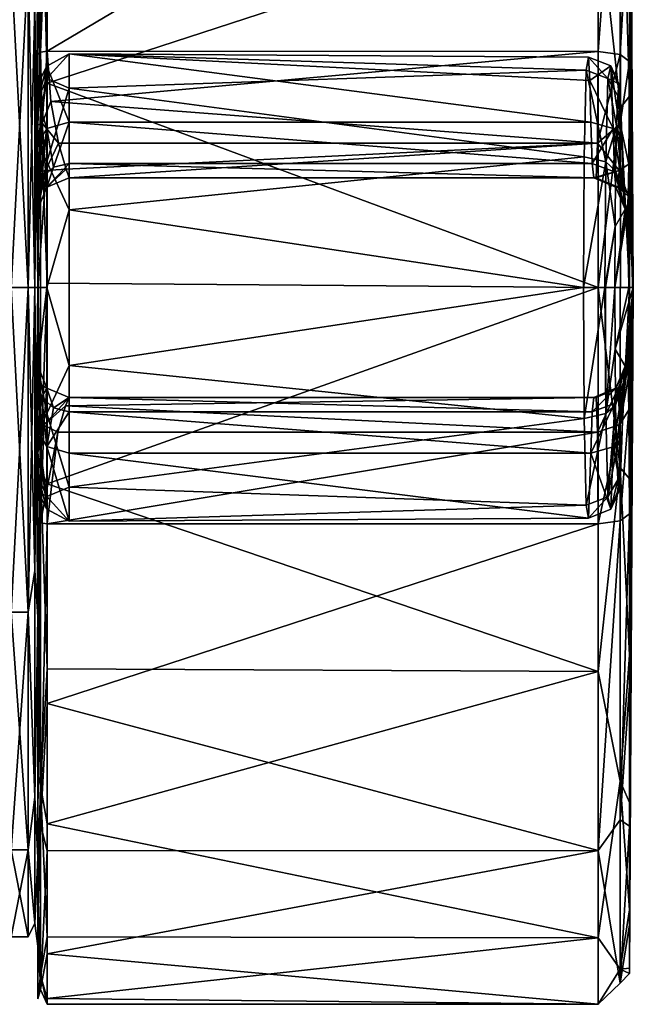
# Model space of a CAD drawing. Header units: metres. Extents: x -148 to 148, y -127 to 71.
# Tile 15 of 17: x 128 to 148, y -23 to 9. Entities that reach past the tile are written whole.
import ezdxf

# ---------------------------------------------------------------- set-up
doc = ezdxf.new("R2010")
doc.units = ezdxf.units.M
doc.layers.add('solid_26529930', color=7, linetype='CONTINUOUS')

msp = doc.modelspace()

# ---------------------------------------------------------------- linework, layer by layer
at = {"layer": 'solid_26529930'}
for points in [[(147.850006, 0.086454, -0.049913), (147.729309, 21.954771, 2.452319), (147.729202, 20.40498, 8.414245)], [(147.850006, 0.086454, -0.049913), (147.729385, 21.791765, -3.705591), (147.729309, 21.954771, 2.452319)], [(147.850006, 0.086454, -0.049913), (147.729416, 19.928726, -9.577176), (147.729385, 21.791765, -3.705591)], [(147.850006, 0.086454, -0.049913), (147.729202, 20.40498, 8.414245), (147.72908, 17.263773, 13.71323)], [(147.850006, 0.086454, -0.049913), (147.729401, 16.511576, -14.702554), (147.729416, 19.928726, -9.577176)], [(146.729141, 18.035603, 14.331621), (129.15004, 13.115356, 18.903963), (129.150192, 7.620973, 21.680874)], [(146.729141, 18.035603, 14.331621), (129.150192, 7.620973, 21.680874), (146.728836, 7.6206, 21.681089)], [(147.435776, 17.059719, 15.034555), (146.729141, 18.035603, 14.331621), (146.728836, 7.6206, 21.681089)], [(128.937881, 7.591369, 21.59799), (128.938049, 17.213274, 15.169961), (128.850143, 16.228024, 15.910815)], [(128.938049, 17.213274, 15.169961), (128.937881, 7.591369, 21.59799), (129.15004, 13.115356, 18.903963)], [(147.435776, 17.059719, 15.034555), (146.728836, 7.6206, 21.681089), (147.435501, 7.524786, 21.404781)], [(147.435776, 17.059719, 15.034555), (147.435501, 7.524786, 21.404781), (147.728928, 12.777184, 17.93424)], [(147.850006, 0.086454, -0.049913), (147.72908, 17.263773, 13.71323), (147.728928, 12.777184, 17.93424)], [(147.850006, 0.086454, -0.049913), (147.729355, 11.807955, -18.680288), (147.729401, 16.511576, -14.702554)], [(128.850006, 10.583502, 18.138313), (128.849899, 7.52261, 21.397139), (128.850143, 16.228024, 15.910815)], [(128.937881, 7.591369, 21.59799), (128.850143, 16.228024, 15.910815), (128.849899, 7.52261, 21.397139)], [(128.938263, 5.872227, -22.219837), (128.850494, 11.776238, -19.509031), (128.938416, 15.967265, -16.566149)], [(128.938263, 5.872227, -22.219837), (128.938416, 15.967265, -16.566149), (129.150406, 6.60995, -22.105734)], [(128.938416, 15.967265, -16.566149), (129.150497, 12.479584, -19.425903), (129.150406, 6.60995, -22.105734)], [(147.435989, 5.820386, -22.021603), (146.729431, 12.334644, -19.517397), (147.436142, 15.825258, -16.418274)], [(147.435989, 5.820386, -22.021603), (147.436142, 15.825258, -16.418274), (147.729263, 6.186267, -21.198832)], [(147.436142, 15.825258, -16.418274), (147.729355, 11.807955, -18.680288), (147.729263, 6.186267, -21.198832)], [(128.937881, 7.591369, 21.59799), (129.150192, 7.620973, 21.680874), (129.15004, 13.115356, 18.903963)], [(147.435501, 7.524786, 21.404781), (147.728775, 7.296613, 20.746672), (147.728928, 12.777184, 17.93424)], [(147.850006, 0.086454, -0.049913), (147.728928, 12.777184, 17.93424), (147.728775, 7.296613, 20.746672)], [(146.729431, 12.334644, -19.517397), (129.150406, 6.60995, -22.105734), (129.150497, 12.479584, -19.425903)], [(146.729431, 12.334644, -19.517397), (146.729218, 0.08686, -23.049927), (129.150406, 6.60995, -22.105734)], [(147.435989, 5.820386, -22.021603), (146.729218, 0.08686, -23.049927), (146.729431, 12.334644, -19.517397)], [(128.850266, 0.087206, -21.050146), (128.850494, 11.776238, -19.509031), (128.850403, 6.412926, -21.850847)], [(128.850266, 0.087206, -21.050146), (128.850449, 10.584115, -18.238249), (128.850494, 11.776238, -19.509031)], [(128.938263, 5.872227, -22.219837), (128.850403, 6.412926, -21.850847), (128.850494, 11.776238, -19.509031)], [(147.850006, 0.086454, -0.049913), (147.729263, 6.186267, -21.198832), (147.729355, 11.807955, -18.680288)], [(128.550446, 10.437143, -17.976713), (128.550262, 0.087208, -20.750149), (128, 10.437088, -17.976748)], [(128.550262, 0.087208, -20.750149), (128, 0.087219, -20.750156), (128, 10.437088, -17.976748)], [(128.550003, 10.436547, 17.876759), (128, 10.436492, 17.87678), (128, 0.086532, 20.649845)], [(128.550003, 10.436547, 17.876759), (128, 0.086532, 20.649845), (128.549744, 0.08652, 20.649851)], [(128.7621, 9.106066, 18.679226), (128.550003, 10.436547, 17.876759), (128.549744, 0.08652, 20.649851)], [(128.76239, 0.087205, -20.838015), (128.550262, 0.087208, -20.750149), (128.550446, 10.437143, -17.976713)], [(128.762558, 9.106688, -18.779219), (128.76239, 0.087205, -20.838015), (128.550446, 10.437143, -17.976713)], [(128.761887, 0.086514, 20.737722), (128.849747, 0.086509, 20.949854), (128.850006, 10.583502, 18.138313)], [(128.761887, 0.086514, 20.737722), (128.850006, 10.583502, 18.138313), (128.7621, 9.106066, 18.679226)], [(128.762558, 9.106688, -18.779219), (128.850449, 10.584115, -18.238249), (128.850266, 0.087206, -21.050146)], [(128.850006, 10.583502, 18.138313), (128.849747, 0.086509, 20.949854), (128.849899, 7.52261, 21.397139)], [(128.761887, 0.086514, 20.737722), (128.7621, 9.106066, 18.679226), (128.549744, 0.08652, 20.649851)], [(128.762558, 9.106688, -18.779219), (128.850266, 0.087206, -21.050146), (128.76239, 0.087205, -20.838015)], [(128.937881, 7.591369, 21.59799), (128.849899, 7.52261, 21.397139), (128.849838, 5.266505, 22.520147)], [(128.99707, 5.335069, 22.908642), (128.937881, 7.591369, 21.59799), (128.849838, 5.266505, 22.520147)], [(128.99707, 5.335069, 22.908642), (129.150192, 7.620973, 21.680874), (128.937881, 7.591369, 21.59799)], [(128.99707, 5.335069, 22.908642), (129.264755, 6.015942, 22.527815), (129.150192, 7.620973, 21.680874)], [(129.142487, 6.751208, 44.692017), (129.849579, 6.444701, 45.927139), (129.849655, 7.536071, 41.084702)], [(129.142548, 7.149693, 40.518494), (129.142487, 6.751208, 44.692017), (129.849655, 7.536071, 41.084702)], [(129.142548, 7.149693, 40.518494), (129.849655, 7.536071, 41.084702), (129.84967, 5.364005, 36.621254)], [(129.264755, 6.015942, 22.527815), (146.728836, 7.6206, 21.681089), (129.150192, 7.620973, 21.680874)], [(146.709915, 4.697336, 23.871439), (146.728836, 7.6206, 21.681089), (129.264755, 6.015942, 22.527815)], [(146.345734, 7.020595, 44.80637), (129.849655, 7.536071, 41.084702), (129.849579, 6.444701, 45.927139)], [(146.494873, 5.363652, 36.621456), (129.84967, 5.364005, 36.621254), (129.849655, 7.536071, 41.084702)], [(146.462692, 6.686393, 38.388893), (146.494873, 5.363652, 36.621456), (129.849655, 7.536071, 41.084702)], [(146.424896, 7.437014, 40.463646), (146.462692, 6.686393, 38.388893), (129.849655, 7.536071, 41.084702)], [(146.345734, 7.020595, 44.80637), (146.424896, 7.437014, 40.463646), (129.849655, 7.536071, 41.084702)], [(147.435501, 7.524786, 21.404781), (146.728836, 7.6206, 21.681089), (146.709915, 4.697336, 23.871439)], [(128.849579, -7.349706, 21.397175), (128.849609, -5.168488, 22.491793), (128.849899, 7.52261, 21.397139)], [(128.849747, 0.086509, 20.949854), (128.849579, -7.349706, 21.397175), (128.849899, 7.52261, 21.397139)], [(128.849609, -5.168488, 22.491793), (128.849838, 5.266505, 22.520147), (128.849899, 7.52261, 21.397139)], [(147.040619, 6.757438, 44.707645), (146.424896, 7.437014, 40.463646), (146.345734, 7.020595, 44.80637)], [(147.128464, 7.155187, 40.530254), (146.462692, 6.686393, 38.388893), (146.424896, 7.437014, 40.463646)], [(147.040619, 6.757438, 44.707645), (147.128464, 7.155187, 40.530254), (146.424896, 7.437014, 40.463646)], [(147.42691, 5.312073, 22.731808), (147.435501, 7.524786, 21.404781), (146.709915, 4.697336, 23.871439)], [(147.42691, 5.312073, 22.731808), (147.728775, 7.296613, 20.746672), (147.435501, 7.524786, 21.404781)], [(147.42691, 5.312073, 22.731808), (147.7117, 4.017819, 23.122162), (147.728775, 7.296613, 20.746672)], [(147.850006, 0.086454, -0.049913), (147.728775, 7.296613, 20.746672), (147.7117, 4.017819, 23.122162)], [(129.142548, 7.149693, 40.518494), (128.849625, 6.586094, 41.922863), (128.849579, 6.099058, 44.418636)], [(129.142548, 7.149693, 40.518494), (128.849579, 6.099058, 44.418636), (129.142487, 6.751208, 44.692017)], [(129.142548, 7.149693, 40.518494), (128.84964, 6.078541, 39.431648), (128.849625, 6.586094, 41.922863)], [(129.142548, 5.157906, 36.829338), (128.84964, 6.078541, 39.431648), (129.142548, 7.149693, 40.518494)], [(129.142548, 5.157906, 36.829338), (129.142548, 7.149693, 40.518494), (129.84967, 5.364005, 36.621254)], [(146.284149, 4.25816, 48.18235), (146.345734, 7.020595, 44.80637), (129.849579, 6.444701, 45.927139)], [(146.972229, 4.101494, 47.95705), (146.345734, 7.020595, 44.80637), (146.284149, 4.25816, 48.18235)], [(146.972229, 4.101494, 47.95705), (147.040619, 6.757438, 44.707645), (146.345734, 7.020595, 44.80637)], [(147.128464, 7.155187, 40.530254), (147.206009, 5.162081, 36.839905), (146.462692, 6.686393, 38.388893)], [(147.040619, 6.757438, 44.707645), (147.391785, 6.583166, 42.245674), (147.128464, 7.155187, 40.530254)], [(147.128464, 7.155187, 40.530254), (147.391785, 6.583166, 42.245674), (147.431946, 6.379978, 40.335541)], [(147.128464, 7.155187, 40.530254), (147.431946, 6.379978, 40.335541), (147.494675, 4.662203, 37.350651)], [(147.128464, 7.155187, 40.530254), (147.494675, 4.662203, 37.350651), (147.206009, 5.162081, 36.839905)], [(129.142487, 6.751208, 44.692017), (128.849579, 6.099058, 44.418636), (128.849533, 4.691776, 46.536594)], [(129.142487, 6.751208, 44.692017), (128.849533, 4.691776, 46.536594), (129.142395, 4.097298, 47.937607)], [(128.938263, 5.872227, -22.219837), (129.150406, 6.60995, -22.105734), (129.150284, 0.226986, -23.049715)], [(129.142487, 6.751208, 44.692017), (129.142395, 4.097298, 47.937607), (129.849579, 6.444701, 45.927139)], [(146.729218, 0.08686, -23.049927), (129.150284, 0.226986, -23.049715), (129.150406, 6.60995, -22.105734)], [(147.206009, 5.162081, 36.839905), (146.494873, 5.363652, 36.621456), (146.462692, 6.686393, 38.388893)], [(146.972229, 4.101494, 47.95705), (147.314316, 5.246243, 45.928581), (147.040619, 6.757438, 44.707645)], [(147.040619, 6.757438, 44.707645), (147.314316, 5.246243, 45.928581), (147.350876, 6.198416, 44.190914)], [(147.040619, 6.757438, 44.707645), (147.350876, 6.198416, 44.190914), (147.391785, 6.583166, 42.245674)], [(128.849335, -5.926821, 44.418438), (128.849579, 6.099058, 44.418636), (128.849625, 6.586094, 41.922863)], [(128.84935, -6.413774, 41.922649), (128.849335, -5.926821, 44.418438), (128.849625, 6.586094, 41.922863)], [(128.84935, -6.413774, 41.922649), (128.849625, 6.586094, 41.922863), (128.84964, 6.078541, 39.431648)], [(128.850403, 6.412926, -21.850847), (128.850159, -5.189975, -22.128298), (128.850021, -10.659088, -20.045507)], [(128.850266, 0.087206, -21.050146), (128.850403, 6.412926, -21.850847), (128.850021, -10.659088, -20.045507)], [(128.850403, 6.412926, -21.850847), (128.850296, 0.629507, -22.743645), (128.850159, -5.189975, -22.128298)], [(128.938263, 5.872227, -22.219837), (128.850296, 0.629507, -22.743645), (128.850403, 6.412926, -21.850847)], [(129.142395, 4.097298, 47.937607), (129.849457, 2.567969, 49.027332), (129.849579, 6.444701, 45.927139)], [(146.284149, 4.25816, 48.18235), (129.849579, 6.444701, 45.927139), (129.849457, 2.567969, 49.027332)], [(147.431946, 6.379978, 40.335541), (147.391785, 6.583166, 42.245674), (147.350876, 6.198416, 44.190914)], [(147.494675, 4.662203, 37.350651), (147.431946, 6.379978, 40.335541), (147.350876, 6.198416, 44.190914)], [(128.849335, -4.519609, 46.536442), (128.849533, 4.691776, 46.536594), (128.849579, 6.099058, 44.418636)], [(128.849335, -5.926821, 44.418438), (128.849335, -4.519609, 46.536442), (128.849579, 6.099058, 44.418636)], [(128.849396, -5.906138, 39.43145), (128.84935, -6.413774, 41.922649), (128.84964, 6.078541, 39.431648)], [(128.849396, -5.906138, 39.43145), (128.84964, 6.078541, 39.431648), (128.84964, 4.66031, 37.331722)], [(129.142548, 5.157906, 36.829338), (128.84964, 4.66031, 37.331722), (128.84964, 6.078541, 39.431648)], [(128.99707, 5.335069, 22.908642), (129.512009, 4.695332, 23.874557), (129.264755, 6.015942, 22.527815)], [(146.709915, 4.697336, 23.871439), (129.264755, 6.015942, 22.527815), (129.512009, 4.695332, 23.874557)], [(147.494675, 4.662203, 37.350651), (147.350876, 6.198416, 44.190914), (147.314316, 5.246243, 45.928581)], [(147.435989, 5.820386, -22.021603), (147.729263, 6.186267, -21.198832), (147.729141, 0.086823, -22.060919)], [(147.819855, 0.086638, -11.055582), (147.729141, 0.086823, -22.060919), (147.729263, 6.186267, -21.198832)], [(147.850006, 0.086454, -0.049913), (147.819855, 0.086638, -11.055582), (147.729263, 6.186267, -21.198832)], [(128.938019, -5.698166, -22.219929), (128.850296, 0.629507, -22.743645), (128.938263, 5.872227, -22.219837)], [(128.938019, -5.698166, -22.219929), (128.938263, 5.872227, -22.219837), (129.150284, 0.226986, -23.049715)], [(147.435745, -5.646729, -22.021791), (146.729218, 0.08686, -23.049927), (147.435989, 5.820386, -22.021603)], [(147.435745, -5.646729, -22.021791), (147.435989, 5.820386, -22.021603), (147.729141, 0.086823, -22.060919)], [(129.349655, 3.924867, 34.719231), (129.142548, 5.157906, 36.829338), (129.84967, 5.364005, 36.621254)], [(129.349655, 3.924867, 34.719231), (129.84967, 5.364005, 36.621254), (129.849655, 4.04851, 34.667671)], [(146.539124, 4.048172, 34.667912), (129.849655, 4.04851, 34.667671), (129.84967, 5.364005, 36.621254)], [(146.539124, 4.048172, 34.667912), (129.84967, 5.364005, 36.621254), (146.494873, 5.363652, 36.621456)], [(147.206009, 5.162081, 36.839905), (146.539124, 4.048172, 34.667912), (146.494873, 5.363652, 36.621456)], [(128.849609, -5.168488, 22.491793), (128.849625, -3.62103, 23.956373), (128.849838, 5.266505, 22.520147)], [(128.849625, -3.62103, 23.956373), (128.849792, 3.75392, 23.97184), (128.849838, 5.266505, 22.520147)], [(129.142548, 5.157906, 36.829338), (128.84964, 3.125582, 35.052536), (128.84964, 4.66031, 37.331722)], [(128.983627, 3.587046, 34.860104), (128.84964, 3.125582, 35.052536), (129.142548, 5.157906, 36.829338)], [(128.99707, 5.335069, 22.908642), (128.849838, 5.266505, 22.520147), (128.849792, 3.75392, 23.97184)], [(128.99707, 5.335069, 22.908642), (128.849792, 3.75392, 23.97184), (129.094086, 3.82107, 24.94385)], [(128.983627, 3.587046, 34.860104), (129.142548, 5.157906, 36.829338), (129.349655, 3.924867, 34.719231)], [(128.99707, 5.335069, 22.908642), (129.094086, 3.82107, 24.94385), (129.512009, 4.695332, 23.874557)], [(147.206009, 5.162081, 36.839905), (147.248016, 3.780661, 34.79237), (146.539124, 4.048172, 34.667912)], [(147.40271, 3.818164, 24.834738), (147.42691, 5.312073, 22.731808), (146.709915, 4.697336, 23.871439)], [(146.972229, 4.101494, 47.95705), (147.285477, 3.814934, 47.298885), (147.314316, 5.246243, 45.928581)], [(147.206009, 5.162081, 36.839905), (147.494675, 4.662203, 37.350651), (147.53894, 3.126723, 35.070381)], [(147.206009, 5.162081, 36.839905), (147.53894, 3.126723, 35.070381), (147.248016, 3.780661, 34.79237)], [(147.53894, 3.126723, 35.070381), (147.314316, 5.246243, 45.928581), (147.285477, 3.814934, 47.298885)], [(147.53894, 3.126723, 35.070381), (147.494675, 4.662203, 37.350651), (147.314316, 5.246243, 45.928581)], [(147.40271, 3.818164, 24.834738), (147.7117, 4.017819, 23.122162), (147.42691, 5.312073, 22.731808)], [(128.849335, -4.519609, 46.536442), (128.849365, -2.407549, 47.952469), (128.849533, 4.691776, 46.536594)], [(128.849365, -2.407549, 47.952469), (128.849472, 2.579669, 47.952553), (128.849533, 4.691776, 46.536594)], [(128.849442, -4.487838, 37.33157), (128.849396, -5.906138, 39.43145), (128.84964, 4.66031, 37.331722)], [(128.849442, -4.487838, 37.33157), (128.84964, 4.66031, 37.331722), (128.84964, 3.125582, 35.052536)], [(129.142395, 4.097298, 47.937607), (128.849533, 4.691776, 46.536594), (128.849472, 2.579669, 47.952553)], [(129.094086, 3.82107, 24.94385), (129.753082, 3.859182, 25.561218), (129.512009, 4.695332, 23.874557)], [(146.709915, 4.697336, 23.871439), (129.512009, 4.695332, 23.874557), (129.753082, 3.859182, 25.561218)], [(146.709915, 4.697336, 23.871439), (129.753082, 3.859182, 25.561218), (129.849747, 3.586381, 27.349743)], [(146.709915, 4.697336, 23.871439), (129.849747, 3.586381, 27.349743), (146.660385, 3.586024, 27.349949)], [(147.40271, 3.818164, 24.834738), (146.709915, 4.697336, 23.871439), (146.660385, 3.586024, 27.349949)], [(129.142395, 4.097298, 47.937607), (128.849472, 2.579669, 47.952553), (128.849411, 0.086052, 48.449856)], [(129.142395, 4.097298, 47.937607), (128.849411, 0.086052, 48.449856), (129.142288, 0.086034, 49.156963)], [(129.142395, 4.097298, 47.937607), (129.142288, 0.086034, 49.156963), (129.849457, 2.567969, 49.027332)], [(146.260956, 0.085666, 49.450069), (146.284149, 4.25816, 48.18235), (129.849457, 2.567969, 49.027332)], [(146.972229, 4.101494, 47.95705), (146.284149, 4.25816, 48.18235), (146.260956, 0.085666, 49.450069)], [(146.946457, 0.085656, 49.178146), (146.972229, 4.101494, 47.95705), (146.260956, 0.085666, 49.450069)], [(146.946457, 0.085656, 49.178146), (147.267014, 2.03716, 48.174664), (146.972229, 4.101494, 47.95705)], [(146.972229, 4.101494, 47.95705), (147.267014, 2.03716, 48.174664), (147.285477, 3.814934, 47.298885)], [(129.094086, 3.82107, 24.94385), (128.849747, 2.869028, 25.633764), (128.849716, 2.586402, 27.349714)], [(129.094086, 3.82107, 24.94385), (128.849716, 2.586402, 27.349714), (129.137054, 3.287726, 27.34973)], [(129.094086, 3.82107, 24.94385), (128.849792, 3.75392, 23.97184), (128.849747, 2.869028, 25.633764)], [(129.142563, 3.29342, 32.35825), (128.983627, 3.587046, 34.860104), (129.349655, 3.924867, 34.719231)], [(129.094086, 3.82107, 24.94385), (129.137054, 3.287726, 27.34973), (129.753082, 3.859182, 25.561218)], [(129.137054, 3.287726, 27.34973), (129.849747, 3.586381, 27.349743), (129.753082, 3.859182, 25.561218)], [(129.142563, 3.29342, 32.35825), (129.849655, 4.04851, 34.667671), (129.849686, 3.586298, 32.358261)], [(129.142563, 3.29342, 32.35825), (129.349655, 3.924867, 34.719231), (129.849655, 4.04851, 34.667671)], [(129.849655, 4.04851, 34.667671), (146.585388, 3.585943, 32.358467), (129.849686, 3.586298, 32.358261)], [(146.539124, 4.048172, 34.667912), (146.585388, 3.585943, 32.358467), (129.849655, 4.04851, 34.667671)], [(147.248016, 3.780661, 34.79237), (146.585388, 3.585943, 32.358467), (146.539124, 4.048172, 34.667912)], [(147.248016, 3.780661, 34.79237), (147.291962, 3.293476, 32.369926), (146.585388, 3.585943, 32.358467)], [(147.366974, 3.293558, 27.359638), (147.40271, 3.818164, 24.834738), (146.660385, 3.586024, 27.349949)], [(147.248016, 3.780661, 34.79237), (147.53894, 3.126723, 35.070381), (147.585236, 2.587172, 32.374676)], [(147.248016, 3.780661, 34.79237), (147.585236, 2.587172, 32.374676), (147.291962, 3.293476, 32.369926)], [(147.585236, 2.587172, 32.374676), (147.285477, 3.814934, 47.298885), (147.267014, 2.03716, 48.174664)], [(147.539444, 3.115293, 35.042831), (147.53894, 3.126723, 35.070381), (147.285477, 3.814934, 47.298885)], [(147.585236, 2.587172, 32.374676), (147.539444, 3.115293, 35.042831), (147.285477, 3.814934, 47.298885)], [(147.366974, 3.293558, 27.359638), (147.690842, 3.000798, 24.99279), (147.40271, 3.818164, 24.834738)], [(147.40271, 3.818164, 24.834738), (147.690842, 3.000798, 24.99279), (147.7117, 4.017819, 23.122162)], [(147.850006, 0.086454, -0.049913), (147.7117, 4.017819, 23.122162), (147.690842, 3.000798, 24.99279)], [(128.849609, -2.413845, 27.34963), (128.849747, 2.869028, 25.633764), (128.849792, 3.75392, 23.97184)], [(128.849625, -3.62103, 23.956373), (128.849609, -2.413845, 27.34963), (128.849792, 3.75392, 23.97184)], [(128.983627, 3.587046, 34.860104), (128.849655, 2.586319, 32.358234), (128.84964, 3.125582, 35.052536)], [(129.142563, 3.29342, 32.35825), (128.849655, 2.586319, 32.358234), (128.983627, 3.587046, 34.860104)], [(129.1427, 3.293426, 27.34973), (129.849747, 3.586381, 27.349743), (129.137054, 3.287726, 27.34973)], [(129.142563, 3.29342, 32.35825), (129.849686, 3.586298, 32.358261), (129.849747, 3.586381, 27.349743)], [(129.1427, 3.293426, 27.34973), (129.142563, 3.29342, 32.35825), (129.849747, 3.586381, 27.349743)], [(129.849747, 3.586381, 27.349743), (129.849686, 3.586298, 32.358261), (146.585388, 3.585943, 32.358467)], [(146.624466, 3.585984, 29.854231), (129.849747, 3.586381, 27.349743), (146.585388, 3.585943, 32.358467)], [(146.624466, 3.585984, 29.854231), (146.660385, 3.586024, 27.349949), (129.849747, 3.586381, 27.349743)], [(147.291962, 3.293476, 32.369926), (146.624466, 3.585984, 29.854231), (146.585388, 3.585943, 32.358467)], [(147.291962, 3.293476, 32.369926), (146.660385, 3.586024, 27.349949), (146.624466, 3.585984, 29.854231)], [(147.291962, 3.293476, 32.369926), (147.366974, 3.293558, 27.359638), (146.660385, 3.586024, 27.349949)], [(128.849686, 2.586389, 29.797747), (128.849655, 2.586319, 32.358234), (129.142563, 3.29342, 32.35825)], [(129.142563, 3.29342, 32.35825), (128.849716, 2.586402, 27.349714), (128.849686, 2.586389, 29.797747)], [(129.137054, 3.287726, 27.34973), (128.849716, 2.586402, 27.349714), (129.142563, 3.29342, 32.35825)], [(129.1427, 3.293426, 27.34973), (129.137054, 3.287726, 27.34973), (129.142563, 3.29342, 32.35825)], [(147.291962, 3.293476, 32.369926), (147.585236, 2.587172, 32.374676), (147.366974, 3.293558, 27.359638)], [(147.366974, 3.293558, 27.359638), (147.585236, 2.587172, 32.374676), (147.62529, 2.587211, 29.805025)], [(147.366974, 3.293558, 27.359638), (147.62529, 2.587211, 29.805025), (147.660278, 2.587254, 27.363651)], [(147.366974, 3.293558, 27.359638), (147.660278, 2.587254, 27.363651), (147.690842, 3.000798, 24.99279)], [(128.849503, -2.953033, 35.052433), (128.849442, -4.487838, 37.33157), (128.84964, 3.125582, 35.052536)], [(128.849503, -2.953033, 35.052433), (128.84964, 3.125582, 35.052536), (128.849655, 2.586319, 32.358234)], [(128.849609, -2.413845, 27.34963), (128.849716, 2.586402, 27.349714), (128.849747, 2.869028, 25.633764)], [(147.585236, 2.587172, 32.374676), (147.53894, 3.126723, 35.070381), (147.539444, 3.115293, 35.042831)], [(147.702515, 0.086054, 24.214003), (147.690842, 3.000798, 24.99279), (147.660278, 2.587254, 27.363651)], [(147.702515, 0.086054, 24.214003), (147.850006, 0.086454, -0.049913), (147.690842, 3.000798, 24.99279)], [(128.849365, -2.407549, 47.952469), (128.849411, 0.086052, 48.449856), (128.849472, 2.579669, 47.952553)], [(128.849548, -2.413681, 32.35815), (128.849503, -2.953033, 35.052433), (128.849655, 2.586319, 32.358234)], [(128.849548, -2.413681, 32.35815), (128.849655, 2.586319, 32.358234), (128.849686, 2.586389, 29.797747)], [(128.849579, -2.41372, 29.716219), (128.849548, -2.413681, 32.35815), (128.849686, 2.586389, 29.797747)], [(128.849579, -2.41372, 29.716219), (128.849686, 2.586389, 29.797747), (128.849716, 2.586402, 27.349714)], [(128.849609, -2.413845, 27.34963), (128.849579, -2.41372, 29.716219), (128.849716, 2.586402, 27.349714)], [(129.142288, 0.086034, 49.156963), (129.84935, -2.395927, 49.027248), (129.849457, 2.567969, 49.027332)], [(146.260956, 0.085666, 49.450069), (129.849457, 2.567969, 49.027332), (129.84935, -2.395927, 49.027248)], [(147.660278, 2.587254, 27.363651), (147.62529, 2.587211, 29.805025), (147.260666, 0.085661, 48.474342)], [(147.702515, 0.086054, 24.214003), (147.660278, 2.587254, 27.363651), (147.260666, 0.085661, 48.474342)], [(147.62529, 2.587211, 29.805025), (147.585236, 2.587172, 32.374676), (147.260666, 0.085661, 48.474342)], [(147.585236, 2.587172, 32.374676), (147.267014, 2.03716, 48.174664), (147.260666, 0.085661, 48.474342)], [(146.959427, 0.085655, 49.16571), (147.267014, 2.03716, 48.174664), (146.946457, 0.085656, 49.178146)], [(146.959427, 0.085655, 49.16571), (147.260666, 0.085661, 48.474342), (147.267014, 2.03716, 48.174664)], [(128.938019, -5.698166, -22.219929), (128.850159, -5.189975, -22.128298), (128.850296, 0.629507, -22.743645)], [(128.550003, -10.26282, -17.977057), (128, -10.262741, -17.977091), (128, 0.087219, -20.750156)], [(128.550262, 0.087208, -20.750149), (128.550003, -10.26282, -17.977057), (128, 0.087219, -20.750156)], [(128.549744, 0.08652, 20.649851), (128, 0.086532, 20.649845), (128, -10.263337, 17.876436)], [(128.549561, -10.263415, 17.876415), (128.549744, 0.08652, 20.649851), (128, -10.263337, 17.876436)], [(128.761887, 0.086514, 20.737722), (128.549744, 0.08652, 20.649851), (128.549561, -10.263415, 17.876415)], [(128.761719, -8.93297, 18.678926), (128.761887, 0.086514, 20.737722), (128.549561, -10.263415, 17.876415)], [(128.762177, -8.932347, -18.779518), (128.550003, -10.26282, -17.977057), (128.550262, 0.087208, -20.750149)], [(128.762177, -8.932347, -18.779518), (128.550262, 0.087208, -20.750149), (128.76239, 0.087205, -20.838015)], [(128.761719, -8.93297, 18.678926), (128.849747, 0.086509, 20.949854), (128.761887, 0.086514, 20.737722)], [(128.761719, -8.93297, 18.678926), (128.849564, -10.4104, 18.137959), (128.849747, 0.086509, 20.949854)], [(128.762177, -8.932347, -18.779518), (128.76239, 0.087205, -20.838015), (128.850006, -10.409787, -18.238604)], [(128.76239, 0.087205, -20.838015), (128.850266, 0.087206, -21.050146), (128.850006, -10.409787, -18.238604)], [(129.142288, 0.086034, 49.156963), (128.849411, 0.086052, 48.449856), (128.849365, -2.407549, 47.952469)], [(129.142288, 0.086034, 49.156963), (128.849365, -2.407549, 47.952469), (129.142227, -3.92519, 47.937473)], [(128.849564, -10.4104, 18.137959), (128.849579, -7.349706, 21.397175), (128.849747, 0.086509, 20.949854)], [(128.850006, -10.409787, -18.238604), (128.850266, 0.087206, -21.050146), (128.850021, -10.659088, -20.045507)], [(128.938019, -5.698166, -22.219929), (129.150284, 0.226986, -23.049715), (129.150146, -6.167048, -22.183573)], [(129.142288, 0.086034, 49.156963), (129.142227, -3.92519, 47.937473), (129.84935, -2.395927, 49.027248)], [(146.729218, 0.08686, -23.049927), (129.150146, -6.167048, -22.183573), (129.150284, 0.226986, -23.049715)], [(146.729218, 0.08686, -23.049927), (146.728912, -12.16104, -19.517805), (129.150146, -6.167048, -22.183573)], [(146.283981, -4.087383, 48.181812), (146.260956, 0.085666, 49.450069), (129.84935, -2.395927, 49.027248)], [(146.946457, 0.085656, 49.178146), (146.260956, 0.085666, 49.450069), (146.283981, -4.087383, 48.181812)], [(146.972046, -3.929848, 47.957108), (146.946457, 0.085656, 49.178146), (146.283981, -4.087383, 48.181812)], [(147.435745, -5.646729, -22.021791), (146.728912, -12.16104, -19.517805), (146.729218, 0.08686, -23.049927)], [(146.972046, -3.929848, 47.957108), (146.959427, 0.085655, 49.16571), (146.946457, 0.085656, 49.178146)], [(146.972046, -3.929848, 47.957108), (147.260666, 0.085661, 48.474342), (146.959427, 0.085655, 49.16571)], [(146.972046, -3.929848, 47.957108), (147.266983, -1.873781, 48.172081), (147.260666, 0.085661, 48.474342)], [(147.266983, -1.873781, 48.172081), (147.702515, 0.086054, 24.214003), (147.260666, 0.085661, 48.474342)], [(147.266983, -1.873781, 48.172081), (147.850006, 0.086454, -0.049913), (147.702515, 0.086054, 24.214003)], [(147.266983, -1.873781, 48.172081), (147.585129, -2.415329, 32.374592), (147.850006, 0.086454, -0.049913)], [(147.435745, -5.646729, -22.021791), (147.729141, 0.086823, -22.060919), (147.729004, -6.01265, -21.199034)], [(147.585129, -2.415329, 32.374592), (147.625214, -2.415285, 29.802755), (147.850006, 0.086454, -0.049913)], [(147.625214, -2.415285, 29.802755), (147.660172, -2.415248, 27.363567), (147.850006, 0.086454, -0.049913)], [(147.660172, -2.415248, 27.363567), (147.690353, -2.817931, 25.022882), (147.850006, 0.086454, -0.049913)], [(147.690353, -2.817931, 25.022882), (147.711136, -3.816149, 23.161104), (147.850006, 0.086454, -0.049913)], [(147.711136, -3.816149, 23.161104), (147.72847, -7.124391, 20.746433), (147.850006, 0.086454, -0.049913)], [(147.728348, -20.232347, 8.413569), (147.728378, -21.78194, 2.451592), (147.850006, 0.086454, -0.049913)], [(147.728348, -17.091318, 13.71266), (147.728348, -20.232347, 8.413569), (147.850006, 0.086454, -0.049913)], [(147.728394, -12.604867, 17.933819), (147.728348, -17.091318, 13.71266), (147.850006, 0.086454, -0.049913)], [(147.728378, -21.78194, 2.451592), (147.728455, -21.618729, -3.706312), (147.850006, 0.086454, -0.049913)], [(147.728394, -12.604867, 17.933819), (147.850006, 0.086454, -0.049913), (147.72847, -7.124391, 20.746433)], [(147.728455, -21.618729, -3.706312), (147.728577, -19.755495, -9.577835), (147.850006, 0.086454, -0.049913)], [(147.728577, -19.755495, -9.577835), (147.728714, -16.338175, -14.703099), (147.850006, 0.086454, -0.049913)], [(147.728714, -16.338175, -14.703099), (147.728851, -11.634421, -18.680677), (147.850006, 0.086454, -0.049913)], [(147.728851, -11.634421, -18.680677), (147.729004, -6.01265, -21.199034), (147.850006, 0.086454, -0.049913)], [(147.729004, -6.01265, -21.199034), (147.729141, 0.086823, -22.060919), (147.850006, 0.086454, -0.049913)], [(147.850006, 0.086454, -0.049913), (147.729141, 0.086823, -22.060919), (147.819855, 0.086638, -11.055582)], [(146.972046, -3.929848, 47.957108), (147.285522, -3.657863, 47.288727), (147.266983, -1.873781, 48.172081)], [(147.266983, -1.873781, 48.172081), (147.285522, -3.657863, 47.288727), (147.585129, -2.415329, 32.374592)], [(129.142227, -3.92519, 47.937473), (128.849365, -2.407549, 47.952469), (128.849335, -4.519609, 46.536442)], [(129.142426, -3.120794, 32.358135), (128.849503, -2.953033, 35.052433), (128.849548, -2.413681, 32.35815)], [(129.136856, -3.115233, 27.351824), (128.849548, -2.413681, 32.35815), (128.849579, -2.41372, 29.716219)], [(129.142426, -3.120794, 32.358135), (128.849548, -2.413681, 32.35815), (129.136856, -3.115233, 27.351824)], [(128.849579, -2.41372, 29.716219), (128.849609, -2.413845, 27.34963), (129.136856, -3.115233, 27.351824)], [(129.136856, -3.115233, 27.351824), (128.849609, -2.413845, 27.34963), (128.849625, -3.62103, 23.956373)], [(129.142227, -3.92519, 47.937473), (129.849304, -6.272556, 45.926926), (129.84935, -2.395927, 49.027248)], [(146.283981, -4.087383, 48.181812), (129.84935, -2.395927, 49.027248), (129.849304, -6.272556, 45.926926)], [(147.247864, -3.608865, 34.792202), (147.585129, -2.415329, 32.374592), (147.539291, -2.944032, 35.043934)], [(147.291824, -3.121621, 32.36982), (147.585129, -2.415329, 32.374592), (147.247864, -3.608865, 34.792202)], [(147.285522, -3.657863, 47.288727), (147.539291, -2.944032, 35.043934), (147.585129, -2.415329, 32.374592)], [(147.291824, -3.121621, 32.36982), (147.660172, -2.415248, 27.363567), (147.625214, -2.415285, 29.802755)], [(147.366837, -3.12154, 27.359531), (147.660172, -2.415248, 27.363567), (147.291824, -3.121621, 32.36982)], [(147.291824, -3.121621, 32.36982), (147.625214, -2.415285, 29.802755), (147.585129, -2.415329, 32.374592)], [(147.416382, -4.283991, 23.705849), (147.660172, -2.415248, 27.363567), (147.366837, -3.12154, 27.359531)], [(147.416382, -4.283991, 23.705849), (147.690353, -2.817931, 25.022882), (147.660172, -2.415248, 27.363567)], [(147.416382, -4.283991, 23.705849), (147.711136, -3.816149, 23.161104), (147.690353, -2.817931, 25.022882)], [(128.983475, -3.414496, 34.859985), (128.849442, -4.487838, 37.33157), (128.849503, -2.953033, 35.052433)], [(128.983475, -3.414496, 34.859985), (128.849503, -2.953033, 35.052433), (129.142426, -3.120794, 32.358135)], [(129.136856, -3.115233, 27.351824), (128.849625, -3.62103, 23.956373), (129.040848, -4.29882, 23.86097)], [(128.983475, -3.414496, 34.859985), (129.142426, -3.120794, 32.358135), (129.349503, -3.752328, 34.719101)], [(129.142395, -3.120813, 27.351824), (129.136856, -3.115233, 27.351824), (129.040848, -4.29882, 23.86097)], [(129.142395, -3.120813, 27.351824), (129.040848, -4.29882, 23.86097), (129.84935, -3.413619, 27.349627)], [(129.142426, -3.120794, 32.358135), (129.136856, -3.115233, 27.351824), (129.142395, -3.120813, 27.351824)], [(129.142426, -3.120794, 32.358135), (129.142395, -3.120813, 27.351824), (129.84935, -3.413619, 27.349627)], [(129.849472, -3.413658, 29.71002), (129.849533, -3.413702, 32.358147), (129.142426, -3.120794, 32.358135)], [(129.142426, -3.120794, 32.358135), (129.84935, -3.413619, 27.349627), (129.849472, -3.413658, 29.71002)], [(129.349503, -3.752328, 34.719101), (129.142426, -3.120794, 32.358135), (129.849533, -3.413702, 32.358147)], [(147.291824, -3.121621, 32.36982), (146.538956, -3.876343, 34.667736), (146.585251, -3.414057, 32.358353)], [(147.291824, -3.121621, 32.36982), (147.247864, -3.608865, 34.792202), (146.538956, -3.876343, 34.667736)], [(147.366837, -3.12154, 27.359531), (146.585251, -3.414057, 32.358353), (146.624313, -3.414016, 29.854115)], [(147.366837, -3.12154, 27.359531), (147.291824, -3.121621, 32.36982), (146.585251, -3.414057, 32.358353)], [(147.366837, -3.12154, 27.359531), (146.624313, -3.414016, 29.854115), (146.660233, -3.413976, 27.349833)], [(147.366837, -3.12154, 27.359531), (146.660233, -3.413976, 27.349833), (146.709732, -4.52517, 23.87129)], [(147.416382, -4.283991, 23.705849), (147.366837, -3.12154, 27.359531), (146.709732, -4.52517, 23.87129)], [(147.205795, -4.990371, 36.839733), (147.538818, -2.954943, 35.070229), (147.494476, -4.490522, 37.350498)], [(147.247864, -3.608865, 34.792202), (147.538818, -2.954943, 35.070229), (147.205795, -4.990371, 36.839733)], [(147.247864, -3.608865, 34.792202), (147.539291, -2.944032, 35.043934), (147.538818, -2.954943, 35.070229)], [(147.285522, -3.657863, 47.288727), (147.314545, -5.091099, 45.907108), (147.539291, -2.944032, 35.043934)], [(147.314545, -5.091099, 45.907108), (147.538818, -2.954943, 35.070229), (147.539291, -2.944032, 35.043934)], [(147.314545, -5.091099, 45.907108), (147.494476, -4.490522, 37.350498), (147.538818, -2.954943, 35.070229)], [(129.142334, -4.985429, 36.82917), (128.849442, -4.487838, 37.33157), (128.983475, -3.414496, 34.859985)], [(129.142334, -4.985429, 36.82917), (128.983475, -3.414496, 34.859985), (129.349503, -3.752328, 34.719101)], [(129.040848, -4.29882, 23.86097), (129.735123, -3.688074, 25.555603), (129.84935, -3.413619, 27.349627)], [(129.349503, -3.752328, 34.719101), (129.849533, -3.413702, 32.358147), (129.849487, -3.87599, 34.667538)], [(129.735123, -3.688074, 25.555603), (146.660233, -3.413976, 27.349833), (129.84935, -3.413619, 27.349627)], [(146.709732, -4.52517, 23.87129), (146.660233, -3.413976, 27.349833), (129.735123, -3.688074, 25.555603)], [(129.849472, -3.413658, 29.71002), (129.84935, -3.413619, 27.349627), (146.660233, -3.413976, 27.349833)], [(129.849533, -3.413702, 32.358147), (129.849472, -3.413658, 29.71002), (146.660233, -3.413976, 27.349833)], [(146.538956, -3.876343, 34.667736), (129.849487, -3.87599, 34.667538), (129.849533, -3.413702, 32.358147)], [(129.849533, -3.413702, 32.358147), (146.660233, -3.413976, 27.349833), (146.624313, -3.414016, 29.854115)], [(146.624313, -3.414016, 29.854115), (146.585251, -3.414057, 32.358353), (129.849533, -3.413702, 32.358147)], [(146.538956, -3.876343, 34.667736), (129.849533, -3.413702, 32.358147), (146.585251, -3.414057, 32.358353)], [(129.040848, -4.29882, 23.86097), (128.849625, -3.62103, 23.956373), (128.849609, -5.168488, 22.491793)], [(129.040848, -4.29882, 23.86097), (129.487106, -4.528395, 23.866039), (129.735123, -3.688074, 25.555603)], [(129.142334, -4.985429, 36.82917), (129.349503, -3.752328, 34.719101), (129.849487, -3.87599, 34.667538)], [(146.709732, -4.52517, 23.87129), (129.735123, -3.688074, 25.555603), (129.487106, -4.528395, 23.866039)], [(147.247864, -3.608865, 34.792202), (146.494659, -5.191904, 36.621281), (146.538956, -3.876343, 34.667736)], [(147.247864, -3.608865, 34.792202), (147.205795, -4.990371, 36.839733), (146.494659, -5.191904, 36.621281)], [(147.040314, -6.58561, 44.708324), (147.285522, -3.657863, 47.288727), (146.972046, -3.929848, 47.957108)], [(147.040314, -6.58561, 44.708324), (147.314545, -5.091099, 45.907108), (147.285522, -3.657863, 47.288727)], [(129.142227, -3.92519, 47.937473), (128.849335, -4.519609, 46.536442), (129.142212, -6.578992, 44.691795)], [(129.142227, -3.92519, 47.937473), (129.142212, -6.578992, 44.691795), (129.849304, -6.272556, 45.926926)], [(129.142334, -4.985429, 36.82917), (129.849487, -3.87599, 34.667538), (129.849442, -5.191551, 36.621078)], [(129.849487, -3.87599, 34.667538), (146.494659, -5.191904, 36.621281), (129.849442, -5.191551, 36.621078)], [(146.538956, -3.876343, 34.667736), (146.494659, -5.191904, 36.621281), (129.849487, -3.87599, 34.667538)], [(146.972046, -3.929848, 47.957108), (146.283981, -4.087383, 48.181812), (146.345474, -6.849805, 44.804459)], [(147.040314, -6.58561, 44.708324), (146.972046, -3.929848, 47.957108), (146.345474, -6.849805, 44.804459)], [(147.416382, -4.283991, 23.705849), (147.435181, -7.352573, 21.404535), (147.711136, -3.816149, 23.161104)], [(147.435181, -7.352573, 21.404535), (147.72847, -7.124391, 20.746433), (147.711136, -3.816149, 23.161104)], [(129.040848, -4.29882, 23.86097), (128.849609, -5.168488, 22.491793), (128.935669, -7.418377, 21.596212)], [(129.040848, -4.29882, 23.86097), (128.935669, -7.418377, 21.596212), (129.487106, -4.528395, 23.866039)], [(146.345474, -6.849805, 44.804459), (146.283981, -4.087383, 48.181812), (129.849304, -6.272556, 45.926926)], [(147.416382, -4.283991, 23.705849), (146.709732, -4.52517, 23.87129), (146.728516, -7.448366, 21.680838)], [(147.416382, -4.283991, 23.705849), (146.728516, -7.448366, 21.680838), (147.435181, -7.352573, 21.404535)], [(129.142212, -6.578992, 44.691795), (128.849335, -4.519609, 46.536442), (128.849335, -5.926821, 44.418438)], [(129.142242, -6.977338, 40.518261), (128.849396, -5.906138, 39.43145), (128.849442, -4.487838, 37.33157)], [(129.142242, -6.977338, 40.518261), (128.849442, -4.487838, 37.33157), (129.142334, -4.985429, 36.82917)], [(128.935669, -7.418377, 21.596212), (129.149582, -7.447993, 21.680622), (129.487106, -4.528395, 23.866039)], [(146.709732, -4.52517, 23.87129), (129.149582, -7.447993, 21.680622), (146.728516, -7.448366, 21.680838)], [(146.709732, -4.52517, 23.87129), (129.487106, -4.528395, 23.866039), (129.149582, -7.447993, 21.680622)], [(147.205795, -4.990371, 36.839733), (147.494476, -4.490522, 37.350498), (147.432281, -6.200944, 40.306885)], [(147.314545, -5.091099, 45.907108), (147.351334, -6.039226, 44.156647), (147.494476, -4.490522, 37.350498)], [(147.351334, -6.039226, 44.156647), (147.392426, -6.413327, 42.20216), (147.494476, -4.490522, 37.350498)], [(147.392426, -6.413327, 42.20216), (147.432281, -6.200944, 40.306885), (147.494476, -4.490522, 37.350498)], [(129.142242, -6.977338, 40.518261), (129.142334, -4.985429, 36.82917), (129.849335, -7.363765, 41.084457)], [(129.142334, -4.985429, 36.82917), (129.849442, -5.191551, 36.621078), (129.849335, -7.363765, 41.084457)], [(147.205795, -4.990371, 36.839733), (147.128128, -6.9839, 40.531521), (146.494659, -5.191904, 36.621281)], [(147.205795, -4.990371, 36.839733), (147.432281, -6.200944, 40.306885), (147.128128, -6.9839, 40.531521)], [(128.935669, -7.418377, 21.596212), (128.849609, -5.168488, 22.491793), (128.849579, -7.349706, 21.397175)], [(128.938019, -5.698166, -22.219929), (128.850021, -10.659088, -20.045507), (128.850159, -5.189975, -22.128298)], [(146.424637, -7.264852, 40.460739), (129.849335, -7.363765, 41.084457), (129.849442, -5.191551, 36.621078)], [(146.424637, -7.264852, 40.460739), (129.849442, -5.191551, 36.621078), (146.494659, -5.191904, 36.621281)], [(147.128128, -6.9839, 40.531521), (146.424637, -7.264852, 40.460739), (146.494659, -5.191904, 36.621281)], [(147.040314, -6.58561, 44.708324), (147.351334, -6.039226, 44.156647), (147.314545, -5.091099, 45.907108)], [(147.435471, -15.651788, -16.418798), (146.728912, -12.16104, -19.517805), (147.435745, -5.646729, -22.021791)], [(147.435471, -15.651788, -16.418798), (147.435745, -5.646729, -22.021791), (147.728851, -11.634421, -18.680677)], [(147.435745, -5.646729, -22.021791), (147.729004, -6.01265, -21.199034), (147.728851, -11.634421, -18.680677)], [(129.142212, -6.578992, 44.691795), (128.849335, -5.926821, 44.418438), (128.84935, -6.413774, 41.922649)], [(129.142242, -6.977338, 40.518261), (128.84935, -6.413774, 41.922649), (128.849396, -5.906138, 39.43145)], [(128.937744, -15.793294, -16.566399), (128.850021, -10.659088, -20.045507), (128.938019, -5.698166, -22.219929)], [(128.937744, -15.793294, -16.566399), (128.938019, -5.698166, -22.219929), (129.149979, -12.068938, -19.575428)], [(128.938019, -5.698166, -22.219929), (129.150146, -6.167048, -22.183573), (129.149979, -12.068938, -19.575428)], [(129.142212, -6.578992, 44.691795), (129.849335, -7.363765, 41.084457), (129.849304, -6.272556, 45.926926)], [(146.728912, -12.16104, -19.517805), (129.149979, -12.068938, -19.575428), (129.150146, -6.167048, -22.183573)], [(146.345474, -6.849805, 44.804459), (129.849304, -6.272556, 45.926926), (129.849335, -7.363765, 41.084457)], [(147.128128, -6.9839, 40.531521), (147.351334, -6.039226, 44.156647), (147.040314, -6.58561, 44.708324)], [(147.128128, -6.9839, 40.531521), (147.392426, -6.413327, 42.20216), (147.351334, -6.039226, 44.156647)], [(147.128128, -6.9839, 40.531521), (147.432281, -6.200944, 40.306885), (147.392426, -6.413327, 42.20216)], [(129.142212, -6.578992, 44.691795), (128.84935, -6.413774, 41.922649), (129.142242, -6.977338, 40.518261)], [(129.142212, -6.578992, 44.691795), (129.142242, -6.977338, 40.518261), (129.849335, -7.363765, 41.084457)], [(147.040314, -6.58561, 44.708324), (146.345474, -6.849805, 44.804459), (146.424637, -7.264852, 40.460739)], [(147.128128, -6.9839, 40.531521), (147.040314, -6.58561, 44.708324), (146.424637, -7.264852, 40.460739)], [(146.424637, -7.264852, 40.460739), (146.345474, -6.849805, 44.804459), (129.849335, -7.363765, 41.084457)], [(147.435059, -16.887295, 15.033992), (147.728394, -12.604867, 17.933819), (147.72847, -7.124391, 20.746433)], [(147.435181, -7.352573, 21.404535), (147.435059, -16.887295, 15.033992), (147.72847, -7.124391, 20.746433)], [(128.849564, -10.4104, 18.137959), (128.849457, -16.798748, 15.121071), (128.849579, -7.349706, 21.397175)], [(128.935669, -7.418377, 21.596212), (128.849579, -7.349706, 21.397175), (128.849457, -16.798748, 15.121071)], [(128.935669, -7.418377, 21.596212), (128.849457, -16.798748, 15.121071), (128.937317, -17.039803, 15.169691)], [(128.935669, -7.418377, 21.596212), (128.937317, -17.039803, 15.169691), (129.149582, -7.447993, 21.680622)], [(128.937317, -17.039803, 15.169691), (129.14949, -13.171322, 18.74403), (129.149582, -7.447993, 21.680622)], [(146.728516, -7.448366, 21.680838), (129.149582, -7.447993, 21.680622), (129.14949, -13.171322, 18.74403)], [(146.728378, -17.863125, 14.331025), (146.728516, -7.448366, 21.680838), (129.14949, -13.171322, 18.74403)], [(147.435181, -7.352573, 21.404535), (146.728516, -7.448366, 21.680838), (146.728378, -17.863125, 14.331025)], [(147.435181, -7.352573, 21.404535), (146.728378, -17.863125, 14.331025), (147.435059, -16.887295, 15.033992)], [(128.761627, -16.165966, 12.910607), (128.761719, -8.93297, 18.678926), (128.549561, -10.263415, 17.876415)], [(128.762177, -8.932347, -18.779518), (128.761948, -16.165535, -13.01144), (128.550003, -10.26282, -17.977057)], [(128.761627, -16.165966, 12.910607), (128.849564, -10.4104, 18.137959), (128.761719, -8.93297, 18.678926)], [(128.762177, -8.932347, -18.779518), (128.850006, -10.409787, -18.238604), (128.761948, -16.165535, -13.01144)], [(128.549744, -17.839685, -10.400456), (128, -17.839716, -10.400368), (128, -10.262741, -17.977091)], [(128.550003, -10.26282, -17.977057), (128.549744, -17.839685, -10.400456), (128, -10.262741, -17.977091)], [(128.549561, -10.263415, 17.876415), (128, -10.263337, 17.876436), (128, -17.840061, 10.299461)], [(128.5495, -17.840029, 10.299562), (128.549561, -10.263415, 17.876415), (128, -17.840061, 10.299461)], [(128.761627, -16.165966, 12.910607), (128.549561, -10.263415, 17.876415), (128.5495, -17.840029, 10.299562)], [(128.761948, -16.165535, -13.01144), (128.549744, -17.839685, -10.400456), (128.550003, -10.26282, -17.977057)], [(128.761627, -16.165966, 12.910607), (128.849487, -18.099035, 10.450943), (128.849564, -10.4104, 18.137959)], [(128.761948, -16.165535, -13.01144), (128.850006, -10.409787, -18.238604), (128.849747, -18.098682, -10.551846)], [(128.849564, -10.4104, 18.137959), (128.849487, -18.099035, 10.450943), (128.849457, -16.798748, 15.121071)], [(128.850006, -10.409787, -18.238604), (128.849884, -15.413722, -16.633915), (128.849747, -19.13818, -12.12026)], [(128.849747, -18.098682, -10.551846), (128.850006, -10.409787, -18.238604), (128.849747, -19.13818, -12.12026)], [(128.850006, -10.409787, -18.238604), (128.850021, -10.659088, -20.045507), (128.849884, -15.413722, -16.633915)], [(128.937744, -15.793294, -16.566399), (128.849884, -15.413722, -16.633915), (128.850021, -10.659088, -20.045507)], [(147.435471, -15.651788, -16.418798), (147.728851, -11.634421, -18.680677), (147.728714, -16.338175, -14.703099)], [(128.937744, -15.793294, -16.566399), (129.149979, -12.068938, -19.575428), (129.149826, -17.014156, -15.430503)], [(146.728912, -12.16104, -19.517805), (129.149826, -17.014156, -15.430503), (129.149979, -12.068938, -19.575428)], [(146.728912, -12.16104, -19.517805), (146.728622, -20.647009, -10.005954), (129.149826, -17.014156, -15.430503)], [(147.435471, -15.651788, -16.418798), (146.728622, -20.647009, -10.005954), (146.728912, -12.16104, -19.517805)], [(147.435059, -16.887295, 15.033992), (147.728348, -17.091318, 13.71266), (147.728394, -12.604867, 17.933819)], [(128.937317, -17.039803, 15.169691), (129.149445, -17.870295, 14.32139), (129.14949, -13.171322, 18.74403)], [(146.728378, -17.863125, 14.331025), (129.14949, -13.171322, 18.74403), (129.149445, -17.870295, 14.32139)], [(128.937744, -15.793294, -16.566399), (128.849747, -19.13818, -12.12026), (128.849884, -15.413722, -16.633915)], [(147.435226, -21.643335, -6.641472), (146.728622, -20.647009, -10.005954), (147.435471, -15.651788, -16.418798)], [(147.435226, -21.643335, -6.641472), (147.435471, -15.651788, -16.418798), (147.728577, -19.755495, -9.577835)], [(147.435471, -15.651788, -16.418798), (147.728714, -16.338175, -14.703099), (147.728577, -19.755495, -9.577835)], [(128.937485, -21.838751, -6.700981), (128.849747, -19.13818, -12.12026), (128.937744, -15.793294, -16.566399)], [(128.937485, -21.838751, -6.700981), (128.937744, -15.793294, -16.566399), (129.149689, -20.613449, -10.074991)], [(128.937744, -15.793294, -16.566399), (129.149826, -17.014156, -15.430503), (129.149689, -20.613449, -10.074991)], [(128.761642, -20.17989, 4.575253), (128.761627, -16.165966, 12.910607), (128.5495, -17.840029, 10.299562)], [(128.761948, -16.165535, -13.01144), (128.761765, -20.179737, -4.676219), (128.549744, -17.839685, -10.400456)], [(128.761642, -20.17989, 4.575253), (128.849487, -18.099035, 10.450943), (128.761627, -16.165966, 12.910607)], [(128.761948, -16.165535, -13.01144), (128.849747, -18.098682, -10.551846), (128.761765, -20.179737, -4.676219)], [(128.849487, -18.099035, 10.450943), (128.849442, -20.116163, 10.300117), (128.849457, -16.798748, 15.121071)], [(128.937317, -17.039803, 15.169691), (128.849457, -16.798748, 15.121071), (128.849442, -20.116163, 10.300117)], [(147.435059, -16.887295, 15.033992), (146.728378, -17.863125, 14.331025), (147.435074, -22.093433, 4.816806)], [(147.435059, -16.887295, 15.033992), (147.435074, -22.093433, 4.816806), (147.728348, -17.091318, 13.71266)], [(128.937317, -17.039803, 15.169691), (128.849442, -20.116163, 10.300117), (128.937332, -22.292854, 4.860498)], [(128.937317, -17.039803, 15.169691), (128.937332, -22.292854, 4.860498), (129.149445, -17.870295, 14.32139)], [(146.728622, -20.647009, -10.005954), (129.149689, -20.613449, -10.074991), (129.149826, -17.014156, -15.430503)], [(147.435074, -22.093433, 4.816806), (147.728348, -20.232347, 8.413569), (147.728348, -17.091318, 13.71266)], [(128.549744, -17.839685, -10.400456), (128.549561, -20.613136, -0.050493), (128, -17.839716, -10.400368)], [(128.549561, -20.613136, -0.050493), (128, -20.613125, -0.0505), (128, -17.839716, -10.400368)], [(128.5495, -17.840029, 10.299562), (128, -17.840061, 10.299461), (128, -20.613125, -0.0505)], [(128.549561, -20.613136, -0.050493), (128.5495, -17.840029, 10.299562), (128, -20.613125, -0.0505)], [(128.761642, -20.17989, 4.575253), (128.5495, -17.840029, 10.299562), (128.549561, -20.613136, -0.050493)], [(128.761765, -20.179737, -4.676219), (128.549561, -20.613136, -0.050493), (128.549744, -17.839685, -10.400456)], [(128.937332, -22.292854, 4.860498), (129.149445, -21.155756, 8.76755), (129.149445, -17.870295, 14.32139)], [(146.728378, -17.863125, 14.331025), (129.149445, -17.870295, 14.32139), (129.149445, -21.155756, 8.76755)], [(146.728424, -22.764507, 2.563977), (146.728378, -17.863125, 14.331025), (129.149445, -21.155756, 8.76755)], [(147.435074, -22.093433, 4.816806), (146.728378, -17.863125, 14.331025), (146.728424, -22.764507, 2.563977)], [(128.761642, -20.17989, 4.575253), (128.849564, -20.913143, -0.050499), (128.849487, -18.099035, 10.450943)], [(128.761765, -20.179737, -4.676219), (128.849747, -18.098682, -10.551846), (128.849564, -20.913143, -0.050499)], [(128.849487, -18.099035, 10.450943), (128.849564, -20.913143, -0.050499), (128.849442, -20.116163, 10.300117)], [(128.849747, -18.098682, -10.551846), (128.849625, -21.585106, -6.804104), (128.849533, -22.59157, -1.039285)], [(128.849564, -20.913143, -0.050499), (128.849747, -18.098682, -10.551846), (128.849533, -22.59157, -1.039285)], [(128.849747, -18.098682, -10.551846), (128.849747, -19.13818, -12.12026), (128.849625, -21.585106, -6.804104)], [(128.937485, -21.838751, -6.700981), (128.849625, -21.585106, -6.804104), (128.849747, -19.13818, -12.12026)], [(147.435226, -21.643335, -6.641472), (147.728577, -19.755495, -9.577835), (147.728455, -21.618729, -3.706312)], [(128.761765, -20.179737, -4.676219), (128.761642, -20.17989, 4.575253), (128.549561, -20.613136, -0.050493)], [(128.761765, -20.179737, -4.676219), (128.849564, -20.913143, -0.050499), (128.761642, -20.17989, 4.575253)], [(128.849564, -20.913143, -0.050499), (128.849472, -22.090872, 4.791128), (128.849442, -20.116163, 10.300117)], [(128.937332, -22.292854, 4.860498), (128.849442, -20.116163, 10.300117), (128.849472, -22.090872, 4.791128)], [(147.435074, -22.093433, 4.816806), (147.728378, -21.78194, 2.451592), (147.728348, -20.232347, 8.413569)], [(128.937485, -21.838751, -6.700981), (129.149689, -20.613449, -10.074991), (129.149567, -22.583475, -3.930385)], [(146.728622, -20.647009, -10.005954), (129.149567, -22.583475, -3.930385), (129.149689, -20.613449, -10.074991)], [(146.728622, -20.647009, -10.005954), (146.728424, -22.764507, 2.563977), (129.149567, -22.583475, -3.930385)], [(147.435226, -21.643335, -6.641472), (146.728424, -22.764507, 2.563977), (146.728622, -20.647009, -10.005954)], [(128.849564, -20.913143, -0.050499), (128.849533, -22.59157, -1.039285), (128.849472, -22.090872, 4.791128)], [(128.937332, -22.292854, 4.860498), (129.14949, -22.769133, 2.519692), (129.149445, -21.155756, 8.76755)], [(146.728424, -22.764507, 2.563977), (129.149445, -21.155756, 8.76755), (129.14949, -22.769133, 2.519692)], [(128.937485, -21.838751, -6.700981), (128.849533, -22.59157, -1.039285), (128.849625, -21.585106, -6.804104)], [(147.435074, -22.093433, 4.816806), (146.728424, -22.764507, 2.563977), (147.435226, -21.643335, -6.641472)], [(147.435074, -22.093433, 4.816806), (147.435226, -21.643335, -6.641472), (147.728378, -21.78194, 2.451592)], [(147.435226, -21.643335, -6.641472), (147.728455, -21.618729, -3.706312), (147.728378, -21.78194, 2.451592)], [(128.937332, -22.292854, 4.860498), (128.849533, -22.59157, -1.039285), (128.937485, -21.838751, -6.700981)], [(128.937332, -22.292854, 4.860498), (128.937485, -21.838751, -6.700981), (129.14949, -22.769133, 2.519692)], [(128.937485, -21.838751, -6.700981), (129.149567, -22.583475, -3.930385), (129.14949, -22.769133, 2.519692)], [(128.937332, -22.292854, 4.860498), (128.849472, -22.090872, 4.791128), (128.849533, -22.59157, -1.039285)], [(146.728424, -22.764507, 2.563977), (129.14949, -22.769133, 2.519692), (129.149567, -22.583475, -3.930385)]]:
    msp.add_3dface(points, dxfattribs=at)

doc.saveas('drawing.dxf')
